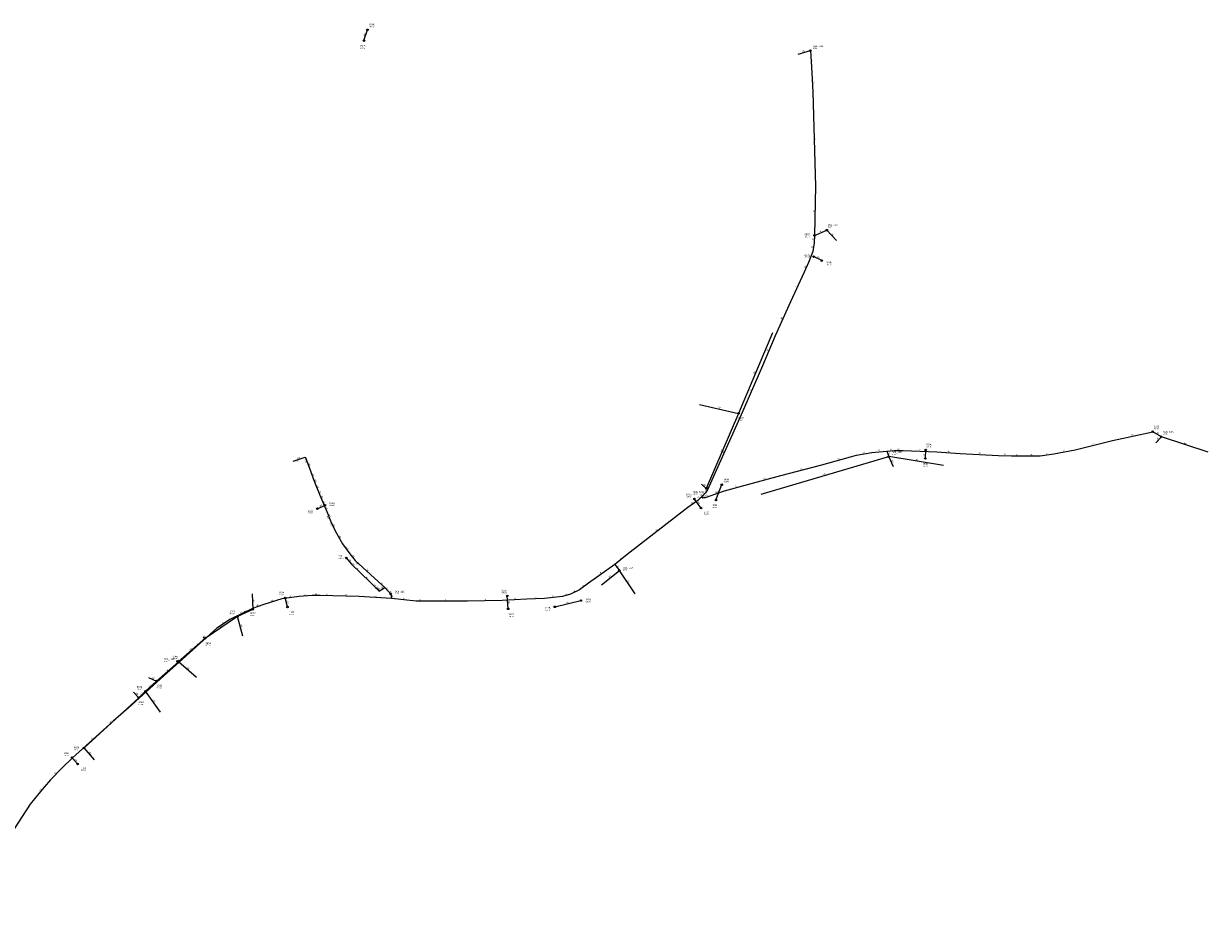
# Model space of a CAD drawing. Header units: metres. Extents: x 179992 to 198392, y 351761 to 369438.
# Tile 7 of 194: x 182191 to 183428, y 356264 to 357190. Entities that reach past the tile are written whole.
import ezdxf

# ---------------------------------------------------------------- set-up
doc = ezdxf.new("R2010")
doc.units = ezdxf.units.M

msp = doc.modelspace()

# ---------------------------------------------------------------- linework, layer by layer
at = {"layer": 'B-WE-RI-DRAINAGE-DRAIN_BETON_125', "linetype": 'Continuous'}
msp.add_lwpolyline([(182745.777, 356581.467), (182773.014, 356588.061)], dxfattribs=at)
at = {"layer": 'B-WE-RI-DRAINAGE-DRAIN_BETON_150', "linetype": 'Continuous'}
msp.add_lwpolyline([(182898.451, 356684.638), (182891.438, 356694.185)], dxfattribs=at)
at = {"layer": 'B-WE-RI-DRAINAGE-DRAIN_BETON_200', "linetype": 'Continuous'}
msp.add_lwpolyline([(183024.486, 356943.059), (183016, 356947.188)], dxfattribs=at)
at = {"layer": 'B-WE-RI-DRAINAGE-DRAIN_BETON_250', "linetype": 'Continuous'}
msp.add_lwpolyline([(183132.66, 356736.451), (183132.965, 356745.279)], dxfattribs=at)
at = {"layer": 'B-WE-RI-DRAINAGE-DRAIN_BETON_300', "linetype": 'Continuous'}
msp.add_lwpolyline([(182466.736, 356581.369), (182464.3, 356590.806)], dxfattribs=at)
at = {"layer": 'B-WE-RI-DRAINAGE-DRAIN_BETON_400', "linetype": 'Continuous'}
msp.add_lwpolyline([(182914.037, 356693.016), (182920.174, 356709.089)], dxfattribs=at)
at = {"layer": 'B-WE-RI-DRAINAGE-DRAIN_BETON_500', "linetype": 'Continuous'}
for points in [[(182497.93, 356683.918), (182505.857, 356687.734)], [(182697.043, 356579.444), (182696.127, 356592.92)]]:
    msp.add_lwpolyline(points, dxfattribs=at)
at = {"layer": 'B-WE-RI-DRAINAGE-DRAIN_PVC_200', "linetype": 'Continuous'}
msp.add_lwpolyline([(182247.622, 356417.392), (182241.685, 356424.089)], dxfattribs=at)
at = {"layer": 'B-WE-RI-DRAINAGE-DRAIN_PVC_300', "linetype": 'Continuous'}
msp.add_lwpolyline([(182546.517, 357172.754), (182550.186, 357184.107)], dxfattribs=at)
at = {"layer": 'B-WE-RI-DRAINAGE-RIOOLPUT_INSPECTIEPUT'}
for centre in [(182550.19, 357184.11), (182546.52, 357172.75), (183016, 356947.19), (183024.49, 356943.06), (183132.96, 356745.28), (183132.66, 356736.45), (182920.17, 356709.09), (182505.86, 356687.73), (182891.44, 356694.18), (182914.04, 356693.02), (182497.93, 356683.92), (182898.45, 356684.64), (182464.3, 356590.81), (182696.13, 356592.92), (182466.74, 356581.37), (182697.04, 356579.44), (182745.78, 356581.47), (182773.01, 356588.06), (182241.68, 356424.09), (182247.62, 356417.39)]:
    msp.add_circle(centre, 0.8, dxfattribs=at)
at = {"layer": 'B-WE-RI-GWA-PERCEELAANSLUITLEIDING_PVC_125', "linetype": 'Continuous'}
msp.add_lwpolyline([(182472.6, 356733.652), (182485.119, 356737.647), (182485.15, 356737.651), (182485.171, 356737.651), (182485.205, 356737.648), (182485.247, 356737.639), (182485.277, 356737.624), (182485.303, 356737.61), (182485.332, 356737.592), (182485.372, 356737.545), (182485.39, 356737.516), (182485.403, 356737.486), (182485.458, 356737.337)], dxfattribs=at)
at = {"layer": 'B-WE-RI-PERSLEIDING-POMPPUT'}
for centre in [(183029.78, 356974.86), (183094.38, 356738.42), (182903.86, 356705.04), (182813.22, 356619.49), (182574.5, 356594.92)]:
    msp.add_circle(centre, 0.8, dxfattribs=at)
at = {"layer": 'B-WE-RI-PERSLEIDING-RIOOLPUT_INSPECTIEPUT'}
for centre in [(183016.91, 356969.33), (183370, 356764.36)]:
    msp.add_circle(centre, 0.8, dxfattribs=at)
at = {"layer": 'B-WE-RI-PERSLEIDING_PP_50', "linetype": 'Continuous'}
for points in [[(183012.57, 357162.36), (183014.22, 357139.189), (183014.989, 357118.799), (183018.067, 357020.884), (183016.91, 356969.33)], [(183016.91, 356969.33), (183029.78, 356974.86)], [(183016.91, 356969.33), (183016.528, 356961.635), (183014.989, 356952.401), (183010.757, 356941.244), (183006.14, 356931.049), (182991.713, 356900.078), (182975.746, 356864.49), (182962.665, 356833.327), (182940.351, 356781.965), (182905.34, 356703.543), (182905.34, 356703.54)], [(183092.51, 356744.13), (183100.015, 356744.646), (183109.633, 356744.838), (183144.644, 356743.299), (183169.075, 356741.76), (183208.895, 356739.452), (183222.553, 356739.067), (183234.672, 356739.067), (183252.562, 356739.067), (183266.797, 356741.183), (183288.919, 356745.415), (183328.162, 356755.033), (183370, 356764.36)], [(183379.03, 356759.07), (183370, 356764.36)], [(182898.8, 356696.43), (182900.339, 356695.4), (182901.287, 356695.589), (182903.032, 356695.592), (182903.993, 356696.169), (182906.879, 356697.131), (182922.845, 356702.71), (182948.238, 356709.442), (182981.71, 356718.676), (183024.415, 356729.833), (183060.58, 356739.836), (183076.739, 356742.722), (183092.51, 356744.13)], [(183092.51, 356744.13), (183094.38, 356738.42)], [(182905.34, 356703.54), (182903.86, 356705.04)]]:
    msp.add_lwpolyline(points, dxfattribs=at)
at = {"layer": 'B-WE-RI-PERSLEIDING_PP_63', "linetype": 'Continuous'}
for points in [[(182905.34, 356703.54), (182903.224, 356700.401), (182900.618, 356698.269), (182898.8, 356696.43)], [(182898.8, 356696.43), (182894.952, 356692.707), (182884.757, 356685.204), (182821.276, 356636.151), (182808.53, 356625.69)], [(182808.53, 356625.69), (182780.96, 356606.256), (182771.534, 356599.138), (182762.3, 356594.714), (182753.668, 356592.189), (182734.912, 356590.025), (182716.589, 356589.448), (182690.908, 356588.149), (182654.551, 356587.428), (182608.095, 356587.428), (182600.881, 356587.428), (182575.29, 356590.12)], [(182808.53, 356625.69), (182813.22, 356619.49)], [(182575.29, 356590.12), (182541.697, 356592.13), (182513.997, 356593.156), (182500.659, 356593.498), (182492.452, 356593.498), (182478.772, 356592.13), (182460.647, 356589.736), (182441.838, 356583.922), (182430.21, 356579.818), (182407.297, 356568.533), (182392.934, 356559.299), (182353.69, 356523.78)], [(182574.5, 356594.92), (182575.29, 356590.12)], [(182353.69, 356523.78), (182337.49, 356509.583), (182300.812, 356475.983), (182284.653, 356462.133), (182242.332, 356423.916), (182231.047, 356413.143), (182219.248, 356400.832), (182212.58, 356393.137), (182206.937, 356386.469), (182198.216, 356375.44), (182177.441, 356343.635), (182166.668, 356326.963), (182156.922, 356313.626), (182144.61, 356300.545), (182138.454, 356295.159), (182112.036, 356276.948), (182096.86, 356263.53)], [(182351.9, 356524.63), (182353.69, 356523.78)]]:
    msp.add_lwpolyline(points, dxfattribs=at)
at = {"layer": 'B-WE-RI-VWA-POMPPUT'}
for centre in [(183012.57, 357162.36), (183379.03, 356759.07), (182351.9, 356524.63)]:
    msp.add_circle(centre, 0.8, dxfattribs=at)
at = {"layer": 'B-WE-RI-VWA-RIOOLLEIDING', "linetype": 'Continuous'}
for points in [[(182999.77, 357158.77), (183012.57, 357162.36)], [(183039.77, 356963.99), (183029.78, 356974.86)], [(182973.11, 356867.73), (182937.67, 356783.51)], [(182896.69, 356792.94), (182937.67, 356783.51)], [(182937.67, 356783.51), (182903.86, 356705.04)], [(183373.08, 356752.62), (183379.03, 356759.07)], [(183428.03, 356742.87), (183379.03, 356759.07)], [(182961.08, 356699.29), (183094.38, 356738.42)], [(183099.28, 356727.58), (183094.38, 356738.42)], [(183151.63, 356729.21), (183094.38, 356738.42)], [(182898.97, 356709.7), (182903.86, 356705.04)], [(182794.59, 356604.34), (182813.22, 356619.49)], [(182829.71, 356595.24), (182813.22, 356619.49)], [(182429.74, 356595.24), (182430.461, 356578.827)], [(182430.461, 356578.827), (182414.486, 356571.5)], [(182414.486, 356571.5), (182380.704, 356548.505)], [(182419.99, 356551.01), (182414.486, 356571.5)], [(182380.704, 356548.505), (182353.028, 356523.982)], [(182378.69, 356550.04), (182380.704, 356548.505)], [(182330.102, 356503.969), (182353.028, 356523.982)], [(182353.028, 356523.982), (182351.9, 356524.63)], [(182371.86, 356507.77), (182353.028, 356523.982)], [(182318.496, 356493.317), (182330.102, 356503.969)], [(182321.46, 356507.77), (182330.102, 356503.969)], [(182305.85, 356492.48), (182311.341, 356486.639)], [(182311.341, 356486.639), (182318.496, 356493.317)], [(182334.14, 356471.35), (182318.496, 356493.317)], [(182254.265, 356434.174), (182311.341, 356486.639)], [(182265.2, 356421.59), (182254.265, 356434.174)]]:
    msp.add_lwpolyline(points, dxfattribs=at)
at = {"layer": 'B-WE-RI-VWA-RIOOLLEIDING_PVC_160', "linetype": 'Continuous'}
for points in [[(182485.458, 356737.337), (182490.965, 356722.355), (182493.567, 356715.538), (182495.954, 356709.406), (182498.39, 356703.345), (182500.516, 356698.032), (182502.484, 356693.392), (182505.325, 356686.68), (182507.617, 356680.898), (182511.424, 356671.322)], [(182511.424, 356671.322), (182516.403, 356660.787), (182524.161, 356647.141), (182531.642, 356636.769), (182537.281, 356630.025)], [(182528.069, 356632.535), (182533.599, 356625.879), (182535.719, 356623.857), (182541.086, 356618.646), (182555.245, 356605.023), (182558.74, 356601.66), (182560.238, 356600.214), (182561.416, 356599.044), (182562.51, 356597.944), (182564.337, 356599.08), (182568.375, 356601.602)], [(182537.281, 356630.025), (182561.518, 356607.83), (182568.375, 356601.602), (182571.939, 356597.845), (182574.5, 356594.92)]]:
    msp.add_lwpolyline(points, dxfattribs=at)
at = {"layer": 'B-WE-RI-VWA-RIOOLPUT_INSPECTIEPUT'}
for centre in [(182937.67, 356783.51), (182528.07, 356632.53), (182430.46, 356578.83), (182414.49, 356571.5), (182380.7, 356548.51), (182353.03, 356523.98), (182330.1, 356503.97), (182318.5, 356493.32), (182311.34, 356486.64), (182254.27, 356434.17)]:
    msp.add_circle(centre, 0.8, dxfattribs=at)

# ---------------------------------------------------------------- texts
at = {"layer": 'B-WE-RI-DRAINAGE_AFM'}
for s, rotation, p in [('300', 72.09, (182547.12, 357177.18)), ('200', -25.95, (183019.19, 356946.51)), ('250', 88.02, (183131.99, 356739.34)), ('400', 69.1, (182915.82, 356699.87)), ('150', -53.7, (182894.64, 356691.12)), ('500', 25.71, (182500.15, 356685.83)), ('300', -75.53, (182465.88, 356587.79)), ('500', -86.11, (182697.25, 356587.8)), ('125', 13.61, (182757.69, 356585.13)), ('200', -48.44, (182244.21, 356422.42))]:
    msp.add_text(s, height=1.3, rotation=rotation, dxfattribs=at).set_placement(p)
at = {"layer": 'B-WE-RI-DRAINAGE_PUTDEKSELNIVEAU'}
for p in [(182551.67, 357186.63), (182542.15, 357164.35), (183005.89, 356946.28), (183028.8, 356938.01), (183133.13, 356748.04), (183129.61, 356727.81), (182921.89, 356711.53), (182882.79, 356695.98), (182487.82, 356678.95), (182510.21, 356686.82), (182901.27, 356676.91), (182909.44, 356684.69), (182457.3, 356593.4), (182690.03, 356595.67), (182735.34, 356577.45), (182777.69, 356586.2), (182467.9, 356572.87), (182697.29, 356570.81), (182232.71, 356425.62), (182250.77, 356409.93)]:
    msp.add_text('-999.99', height=1.2, dxfattribs=at).set_placement(p)
at = {"layer": 'B-WE-RI-DRAINAGE_PUTNUMMER'}
for s, p in [('154A', (182551.67, 357188.67)), ('154B', (182542.15, 357166.39)), ('161A', (183005.89, 356948.32)), ('161B', (183028.8, 356940.05)), ('150A', (183133.13, 356750.08)), ('150B', (183129.61, 356729.85)), ('149A', (182921.89, 356713.57)), ('153A', (182510.21, 356688.86)), ('148A', (182882.79, 356698.02)), ('149B', (182909.44, 356686.73)), ('153B', (182487.82, 356680.99)), ('148B', (182901.27, 356678.95)), ('119A', (182457.3, 356595.44)), ('152A', (182690.03, 356597.71)), ('147A', (182777.69, 356588.24)), ('147B', (182735.34, 356579.49)), ('119B', (182467.9, 356574.91)), ('152B', (182697.29, 356572.85)), ('118A', (182232.71, 356427.66)), ('118B', (182250.77, 356411.97))]:
    msp.add_text(s, height=1.8, dxfattribs=at).set_placement(p)
at = {"layer": 'B-WE-RI-GWA_AFM'}
msp.add_text('125', height=1.3, rotation=17.7, dxfattribs=at).set_placement((182477.14, 356735.93))
at = {"layer": 'B-WE-RI-GWA_BOB'}
msp.add_text('0.10', height=1.2, rotation=17.7, dxfattribs=at).set_placement((182475.05, 356732.55))
at = {"layer": 'B-WE-RI-PERSLEIDING_AFM'}
for s, rotation, p in [('50', -85.93, (183014.09, 357151.87)), ('50', -87.84, (183015.34, 357130.06)), ('50', -88.2, (183017.28, 357070.9)), ('50', 88.71, (183016.69, 356994.08)), ('50', 23.25, (183022.08, 356972.4)), ('50', 87.16, (183015.89, 356964.48)), ('50', 69.23, (183011.77, 356946.12)), ('50', 80.54, (183014.82, 356956.13)), ('50', 65.64, (183007.32, 356935.54)), ('50', 65.02, (182997.78, 356914.95)), ('50', 65.84, (182982.6, 356881.66)), ('50', 67.23, (182968.08, 356848.24)), ('50', 66.52, (182950.38, 356807)), ('50', -30.36, (183374.02, 356762.92)), ('50', 13.77, (183307.35, 356750.73)), ('50', 12.57, (183347.89, 356760.23)), ('50', 65.94, (182921.71, 356742.13)), ('50', 10.13, (183067.49, 356741.86)), ('50', 5.1, (183083.52, 356744.12)), ('50', -71.87, (183093.85, 356742.52)), ('50', 3.93, (183095.18, 356745.09)), ('50', 1.14, (183103.77, 356745.5)), ('50', -2.52, (183126.14, 356744.87)), ('50', -3.6, (183155.88, 356743.37)), ('50', -3.32, (183188, 356741.43)), ('50', -1.61, (183214.69, 356740.06)), ('50', 8.45, (183258.53, 356740.74)), ('50', 10.83, (183276.7, 356743.89)), ('50', 14.64, (183001.87, 356724.75)), ('50', 15.46, (183041.29, 356735.31)), ('50', 15.42, (182963.76, 356714.53)), ('63', 39.29, (182900.62, 356699.29)), ('63', 56.02, (182903.06, 356701.53)), ('50', -45.38, (182904.41, 356705.58)), ('50', 19.26, (182913.62, 356700.3)), ('50', 14.85, (182934.35, 356706.54)), ('63', 36.35, (182888.55, 356688.97)), ('63', 44.05, (182895.58, 356694.4)), ('63', 45.33, (182898.41, 356697.14)), ('50', -33.79, (182899.14, 356697.15)), ('50', 0.1, (182901.11, 356696.37)), ('50', 30.98, (182902.22, 356696.01)), ('50', 18.43, (182904.21, 356697.05)), ('63', 37.69, (182851.71, 356660.68)), ('63', 39.38, (182813.61, 356630.85)), ('63', 35.18, (182793.46, 356616.01)), ('63', -52.89, (182810.87, 356623.91)), ('63', 37.06, (182774.95, 356602.68)), ('63', 7.52, (182468.57, 356591.59)), ('63', 5.71, (182484.5, 356593.49)), ('63', -1.47, (182506.3, 356594.12)), ('63', -2.12, (182526.83, 356593.47)), ('63', -3.42, (182557.52, 356591.97)), ('63', -80.65, (182575.49, 356593.69)), ('63', -6.01, (182587.13, 356589.65)), ('63', 1.14, (182671.67, 356588.53)), ('63', 2.9, (182702.68, 356589.53)), ('63', 1.8, (182724.68, 356590.5)), ('63', 6.58, (182743.18, 356591.74)), ('63', 16.31, (182756.77, 356593.9)), ('63', 25.6, (182765.65, 356597.2)), ('63', 19.44, (182434.79, 356582.27)), ('63', 17.18, (182450.02, 356587.28)), ('63', 32.74, (182398.81, 356564)), ('63', 26.22, (182417.47, 356574.42)), ('63', 42.15, (182372.02, 356541.42)), ('63', -25.4, (182352.19, 356525.36)), ('63', 42.49, (182317.86, 356492.67)), ('63', 42.08, (182262.21, 356442.92)), ('63', 46.22, (182223.86, 356406.79)), ('63', 49.76, (182208.5, 356389.54))]:
    msp.add_text(s, height=1.3, rotation=rotation, dxfattribs=at).set_placement(p)
for s, p in [('50', (183227.56, 356739.84)), ('50', (183242.56, 356739.84)), ('63', (182495.52, 356594.28)), ('63', (182603.44, 356588.22)), ('63', (182630.28, 356588.22))]:
    msp.add_text(s, height=1.3, dxfattribs=at).set_placement(p)
at = {"layer": 'B-WE-RI-PERSLEIDING_PUTDEKSELNIVEAU'}
for s, p in [('29.87', (183030.78, 356977.52)), ('999.00', (183006.44, 356967.31)), ('999.00', (183371.08, 356767)), ('29.39', (183097.53, 356740)), ('29.68', (182890.39, 356698.71)), ('29.78', (182817.1, 356619.37)), ('29.82', (182578.66, 356594.38))]:
    msp.add_text(s, height=1.2, dxfattribs=at).set_placement(p)
at = {"layer": 'B-WE-RI-PERSLEIDING_PUTNUMMER'}
for s, p in [('G06_16A', (183030.78, 356979.56)), ('6562', (183006.44, 356969.35)), ('6561', (183371.08, 356769.04)), ('G06_12E', (183097.53, 356742.04)), ('G06_12D', (182890.39, 356700.75)), ('G06_12A', (182817.1, 356621.41)), ('G06_12C', (182578.66, 356596.42))]:
    msp.add_text(s, height=1.8, dxfattribs=at).set_placement(p)
at = {"layer": 'B-WE-RI-VWA_AFM'}
for rotation, p in [(15.67, (183004.46, 357160.91)), (-47.42, (183034.29, 356971.12)), (67.18, (182954.06, 356824.49)), (-12.96, (182915.85, 356789.32)), (47.31, (183374.43, 356755.22)), (-18.29, (183402.29, 356752.21)), (66.69, (182919.42, 356743.15)), (-69.82, (182488.42, 356731.58)), (-65.68, (183096.9, 356734.73)), (-9.14, (183121.58, 356734.83)), (-69.11, (182492.43, 356720.68)), (-68.73, (182494.93, 356714.22)), (16.36, (183026.01, 356719.15)), (-68.1, (182497.32, 356708.1)), (-68.19, (182499.6, 356702.41)), (-43.62, (182900.83, 356709)), (-67.02, (182501.61, 356697.46)), (-67.06, (182504.02, 356691.77)), (-68.38, (182506.62, 356685.51)), (-68.32, (182509.66, 356677.85)), (-64.7, (182513.94, 356667.8)), (-60.38, (182520.19, 356655.7)), (-54.2, (182527.63, 356643.68)), (-50.28, (182530.43, 356630.9)), (-50.1, (182534.07, 356635.09)), (-43.64, (182534.07, 356626.5)), (-44.16, (182537.82, 356622.9)), (-43.89, (182547.59, 356613.5)), (-42.48, (182548.78, 356620.58)), (39.12, (182802.21, 356611.54)), (-43.9, (182556.42, 356605)), (-43.99, (182558.9, 356602.59)), (-44.8, (182560.27, 356601.27)), (31.99, (182564.62, 356600.19)), (-42.25, (182564.32, 356606.36)), (-46.51, (182569.64, 356601.38)), (-55.78, (182821.24, 356609.09)), (31.87, (182561.68, 356598.35)), (-48.8, (182572.77, 356598.08)), (24.64, (182420.72, 356575.21)), (-87.48, (182430.81, 356588.63)), (34.24, (182395.86, 356559.77)), (-74.96, (182417.58, 356562.95)), (-37.31, (182378.94, 356550.84)), (41.54, (182365.17, 356535.8)), (41.12, (182339.88, 356513.53)), (-40.72, (182361.76, 356517.5)), (-23.74, (182324.67, 356507.21)), (-46.77, (182308.1, 356491.22)), (43.03, (182313.25, 356489.48)), (42.55, (182322.61, 356498.17)), (-54.54, (182326.04, 356484.08)), (42.59, (182281.11, 356459.92)), (-49.01, (182259.31, 356429.57))]:
    msp.add_text('160', height=1.3, rotation=rotation, dxfattribs=at).set_placement(p)
at = {"layer": 'B-WE-RI-VWA_BOB'}
for s, rotation, p in [('0.30', -69.82, (182484.46, 356734.84)), ('0.20', -68.32, (182507.59, 356676.08)), ('0.20', -64.7, (182510.65, 356668.74)), ('0.20', -42.48, (182537.54, 356627.35))]:
    msp.add_text(s, height=1.2, rotation=rotation, dxfattribs=at).set_placement(p)
at = {"layer": 'B-WE-RI-VWA_PUTDEKSELNIVEAU'}
for s, p in [('29.84', (183015.46, 357164.15)), ('999.00', (182937.67, 356775.77)), ('29.38', (183381.06, 356761.38)), ('-999.99', (182519.47, 356631.77)), ('999.00', (182406.4, 356573.66)), ('999.00', (182427.78, 356571.91)), ('999.00', (182381.04, 356540.78)), ('999.00', (182346.85, 356526.72)), ('29.90', (182337.54, 356523.87)), ('999.00', (182309.52, 356494.84)), ('999.00', (182330.19, 356496.23)), ('999.00', (182311.34, 356478.9)), ('999.00', (182243.72, 356431.57))]:
    msp.add_text(s, height=1.2, dxfattribs=at).set_placement(p)
at = {"layer": 'B-WE-RI-VWA_PUTNUMMER'}
for s, p in [('G06_16B', (183015.46, 357166.19)), ('6983', (182937.67, 356777.81)), ('G06_13A', (183381.06, 356763.42)), ('P24', (182519.47, 356633.81)), ('6971', (182406.4, 356575.7)), ('6973', (182427.78, 356573.95)), ('6969', (182381.04, 356542.82)), ('G06_12B', (182337.54, 356525.91)), ('6968', (182346.85, 356528.76)), ('6962', (182309.52, 356496.88)), ('6960', (182330.19, 356498.27)), ('6964', (182311.34, 356480.94)), ('6966', (182243.72, 356433.61))]:
    msp.add_text(s, height=1.8, dxfattribs=at).set_placement(p)

doc.saveas('drawing.dxf')
